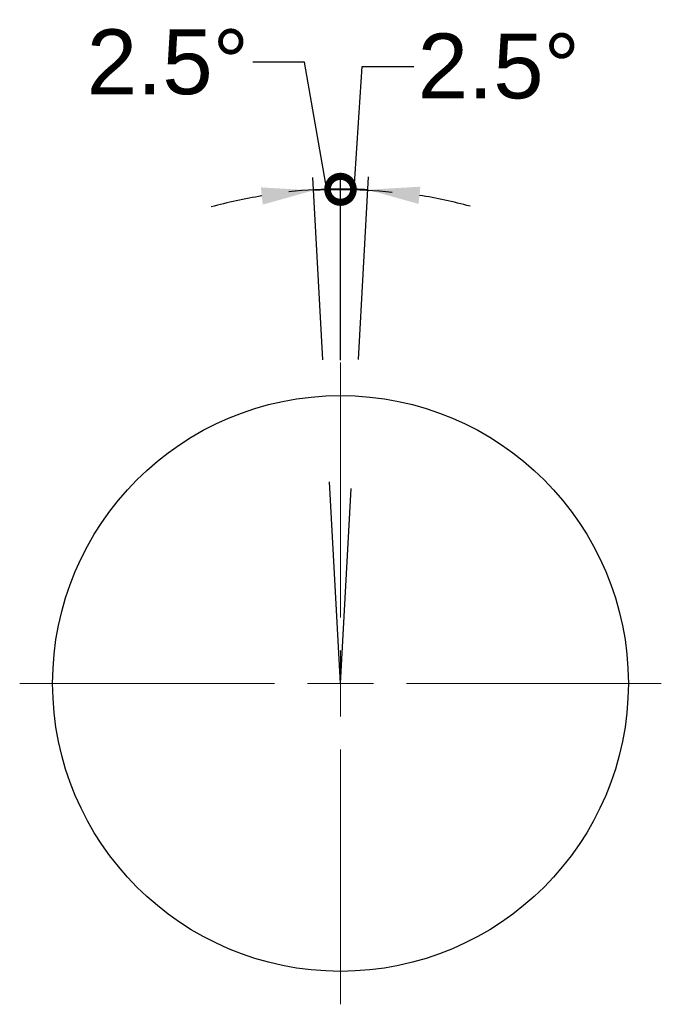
# Model space of a CAD drawing. Header units: millimetres. Extents: x 3925 to 5043, y -86 to 778.
# Tile 92 of 157: x 4691 to 4740, y 102 to 178. Entities that reach past the tile are written whole.
import ezdxf

# ---------------------------------------------------------------- set-up
doc = ezdxf.new("R2010")
doc.units = ezdxf.units.MM
doc.header["$LTSCALE"] = 46.255
doc.header["$PDMODE"] = 3
doc.header["$PDSIZE"] = 1
doc.layers.get('0').update_dxf_attribs({"linetype": 'CONTINUOUS'})
doc.layers.get('Defpoints').update_dxf_attribs({"linetype": 'CONTINUOUS'})
doc.layers.add('AM_5', color=3, linetype='CONTINUOUS', lineweight=25)
doc.styles.add('SLDTEXTSTYLE2', font='arial.ttf')
doc.styles.get("Standard").update_dxf_attribs({"font": 'txt', "width": 0.7})
doc.dimstyles.new('STANDARD$2', dxfattribs={"dimtxt": 2.5, "dimasz": 2, "dimexe": 1, "dimexo": 0.2, "dimtad": 1, "dimzin": 0, "dimdsep": 46, "dimtxsty": 'STANDARD', "dimcen": 0.09, "dimazin": 0, "dimtol": 1, "dimtp": 0.01, "dimtm": 0.01, "dimtfac": 1, "dimtofl": 0, "dimtmove": 0, "dimatfit": 3, "dimfxl": 1, "dimtolj": 1, "dimtzin": 0, "dimarcsym": 0})

# ---------------------------------------------------------------- blocks, each defined once
blk = doc.blocks.new('SW_CENTERMARKSYMBOL_0')
at = {"color": 0, "linetype": 'Continuous', "lineweight": 0}
for p, q in [((0, 5.08), (0, 24.73)), ((0, 0), (0, 2.54)), ((-5.08, 0), (-24.73, 0)), ((0, 0), (-2.54, 0)), ((0, 0), (0, -2.54)), ((0, 0), (2.54, 0)), ((5.08, 0), (24.73, 0)), ((0, -5.08), (0, -24.73))]:
    blk.add_line(p, q, dxfattribs=at)
blk = doc.blocks.new('_DotSmall')
at = {"color": 0, "linetype": 'ByBlock', "const_width": 0.5}
blk.add_lwpolyline([(-0.0625, 0, 1), (0.0625, 0, 1)], format="xyb", close=True, dxfattribs=at)
blk = doc.blocks.new('*D58')
at = {"layer": 'AM_5', "color": 0, "lineweight": -2}
for p, q in [((4716.391, 165.31), (4716.997, 174.774)), ((4716.997, 174.774), (4720.997, 174.774)), ((4715.338, 152.143), (4715.338, 166.325)), ((4716.719, 152.177), (4717.499, 166.265))]:
    blk.add_line(p, q, dxfattribs=at)
for start, end in [(90, 96.01612), (86.83255, 90), (74.80031, 80.81643)]:
    blk.add_arc((4715.338, 127.212), 38.112, start, end, dxfattribs=at)
at = {"layer": 'AM_5', "color": 0}
blk.add_solid([(4721.349, 164.174), (4721.492, 165.499), (4717.444, 165.267)], dxfattribs=at)
at = {"layer": 'Defpoints', "color": 0}
for p in [(4716.04, 165.318), (4715.338, 151.943), (4716.708, 151.977), (4715.338, 132.292), (4715.338, 127.212)]:
    blk.add_point(p, dxfattribs=at)
at = {"layer": 'AM_5', "color": 0, "lineweight": -2, "xscale": 4, "yscale": 4, "zscale": 4, "rotation": 359.9999999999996}
blk.add_blockref('_DotSmall', (4715.338, 165.325), dxfattribs=at)
at = {"layer": 'AM_5', "color": 0, "insert": (4727.539, 174.774), "char_height": 5, "attachment_point": 5, "style": 'SLDTEXTSTYLE2'}
blk.add_mtext('\\A1;2.5%%d', dxfattribs=at)
blk = doc.blocks.new('*D59')
at = {"layer": 'AM_5', "color": 0, "lineweight": -2}
for p, q in [((4712.57, 175.093), (4708.57, 175.093)), ((4714.293, 165.258), (4712.57, 175.093)), ((4713.967, 152.149), (4713.194, 166.213)), ((4715.338, 152.143), (4715.338, 166.272))]:
    blk.add_line(p, q, dxfattribs=at)
for start, end in [(99.17143, 105.1959), (90, 93.14696), (83.97553, 90)]:
    blk.add_arc((4715.338, 127.212), 38.06, start, end, dxfattribs=at)
at = {"layer": 'AM_5', "color": 0}
blk.add_solid([(4709.2, 165.448), (4709.343, 164.123), (4713.249, 165.215)], dxfattribs=at)
at = {"layer": 'Defpoints', "color": 0}
for p in [(4714.641, 165.266), (4713.978, 151.949), (4715.338, 151.943), (4715.338, 132.292), (4715.338, 127.212)]:
    blk.add_point(p, dxfattribs=at)
at = {"layer": 'AM_5', "color": 0, "lineweight": -2, "xscale": 4, "yscale": 4, "zscale": 4, "rotation": 180.0000000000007}
blk.add_blockref('_DotSmall', (4715.338, 165.272), dxfattribs=at)
at = {"layer": 'AM_5', "color": 0, "insert": (4702.028, 175.093), "char_height": 5, "attachment_point": 5, "style": 'SLDTEXTSTYLE2'}
blk.add_mtext('\\A1;2.5%%d', dxfattribs=at)

msp = doc.modelspace()

# ---------------------------------------------------------------- linework, layer by layer
for q in [(4714.4833, 142.7568), (4716.1701, 142.2488)]:
    msp.add_line((4715.338, 127.2125), q)
msp.add_circle((4715.338, 127.2125), 22.1901)

# ---------------------------------------------------------------- block references
at = {"color": 7, "linetype": 'Continuous', "lineweight": 0, "rotation": 180}
msp.add_blockref('SW_CENTERMARKSYMBOL_0', (4715.338, 127.2125), dxfattribs=at)

# ---------------------------------------------------------------- dimensions: what is measured, and where the dimension line sits
at = {"layer": 'AM_5', "color": 2}
for base, line2, override, picture, middle in [((4714.6412, 165.2656), ((4715.338, 127.2125), (4713.9779, 151.9493)), {"dimtxt": 5, "dimasz": 4, "dimtad": 0, "dimtxsty": 'SLDTEXTSTYLE2', "dimblk1": 'DotSmall', "dimsah": 1, "dimcen": 7.569, "dimadec": 0, "dimtol": 0, "dimtdec": 4, "dimtmove": 1, "dimatfit": 2, "dimarcsym": 1}, '*D59', (4702.0278, 175.0929)), ((4716.0403, 165.3184), ((4715.338, 127.2125), (4716.7084, 151.9775)), {"dimtxt": 5, "dimasz": 4, "dimtad": 0, "dimtxsty": 'SLDTEXTSTYLE2', "dimblk2": 'DotSmall', "dimsah": 1, "dimcen": 7.569, "dimadec": 0, "dimtol": 0, "dimtdec": 4, "dimtmove": 1, "dimatfit": 2, "dimarcsym": 1}, '*D58', (4727.5393, 174.7742))]:
    dim = msp.add_angular_dim_2l(base=base, line1=((4715.338, 132.2925), (4715.338, 151.9426)), line2=line2, text='2.5%%d', dimstyle='STANDARD$2', override=override, dxfattribs=at)
    dim.commit()
    dim.dimension.update_dxf_attribs({"geometry": picture, "text_midpoint": middle, "dimtype": 162})

doc.saveas('drawing.dxf')
